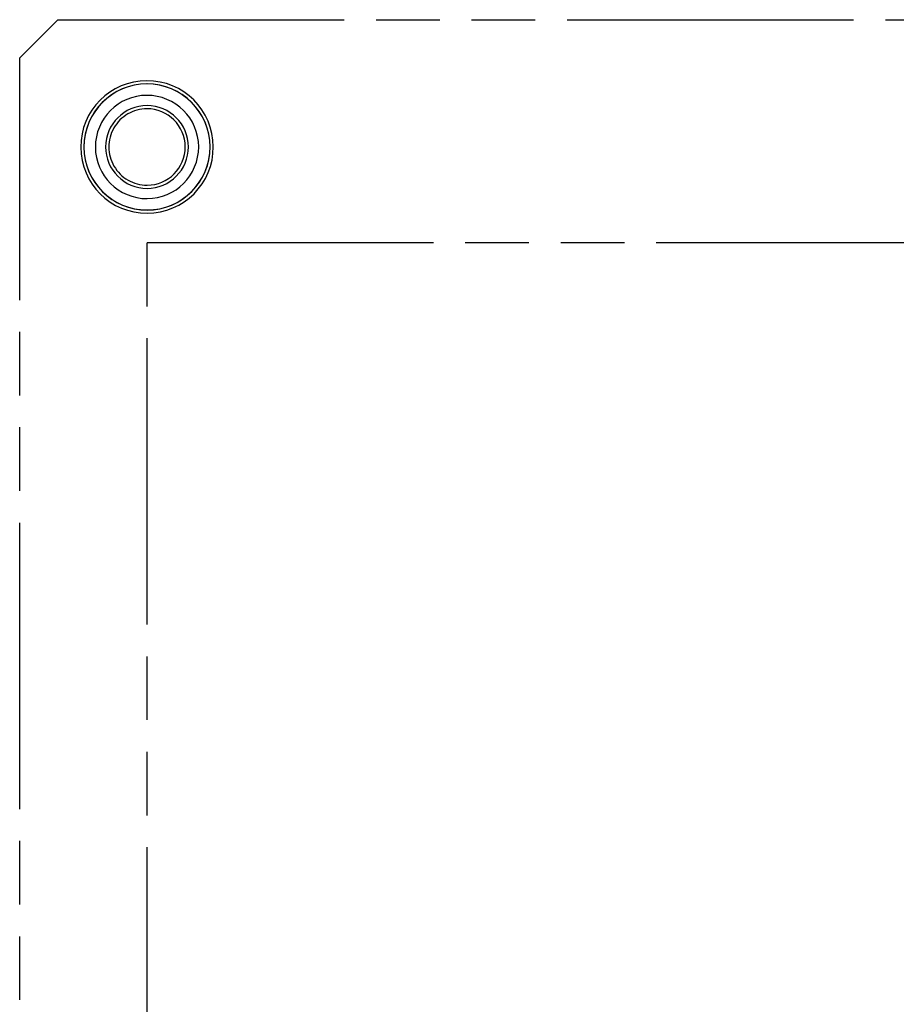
# Model space of a CAD drawing. Extents: x -156717 to 425753, y -51191 to 363295.
# Tile 209 of 256: x 135233 to 135302, y 109407 to 109484. Entities that reach past the tile are written whole.
import ezdxf

# ---------------------------------------------------------------- set-up
doc = ezdxf.new("R2010")
doc.units = 0
doc.header["$LTSCALE"] = 50
doc.linetypes.add('PHANTOM', pattern=[0.8, 0.45, -0.05, 0.1, -0.05, 0.1, -0.05])
doc.layers.add('DEFAULT_3', color=7, linetype='PHANTOM')

msp = doc.modelspace()

# ---------------------------------------------------------------- linework, layer by layer
at = {"layer": 'DEFAULT_3', "color": 8, "linetype": 'PHANTOM'}
for p, q in [((135232.87096, 109481.43355), (135235.87139, 109484.43399)), ((135235.87139, 109484.43399), (135369.89093, 109484.43399)), ((135232.87096, 109302.40745), (135232.87096, 109481.43355)), ((135242.87242, 109466.93144), (135362.88991, 109466.93144)), ((135242.87242, 109316.90957), (135242.87242, 109466.93144))]:
    msp.add_line(p, q, dxfattribs=at)
for radius, start, end in [(5.20766, 0.1547671, 180.1547671), (4.95762, 0.1547671, 180.1547671), (4.95072, 90, 270), (4.95072, 270, 90), (4.05707, 0.1547671, 180.1547671), (4.05707, 0.1547671, 180.1547671), (3.25047, 90, 270), (3.00044, 90.1547671, 270.1547671), (3.00044, 270.1547671, 90.1547671), (3.25047, 270, 90), (5.20766, 180.1547671, 0.1547671), (4.95762, 180.1547671, 0.1547671), (4.05707, 180.1547671, 0.1547671), (4.05707, 180.1547671, 0.1547671)]:
    msp.add_arc((135242.87242, 109474.43253), radius, start, end, dxfattribs=at)

doc.saveas('drawing.dxf')
